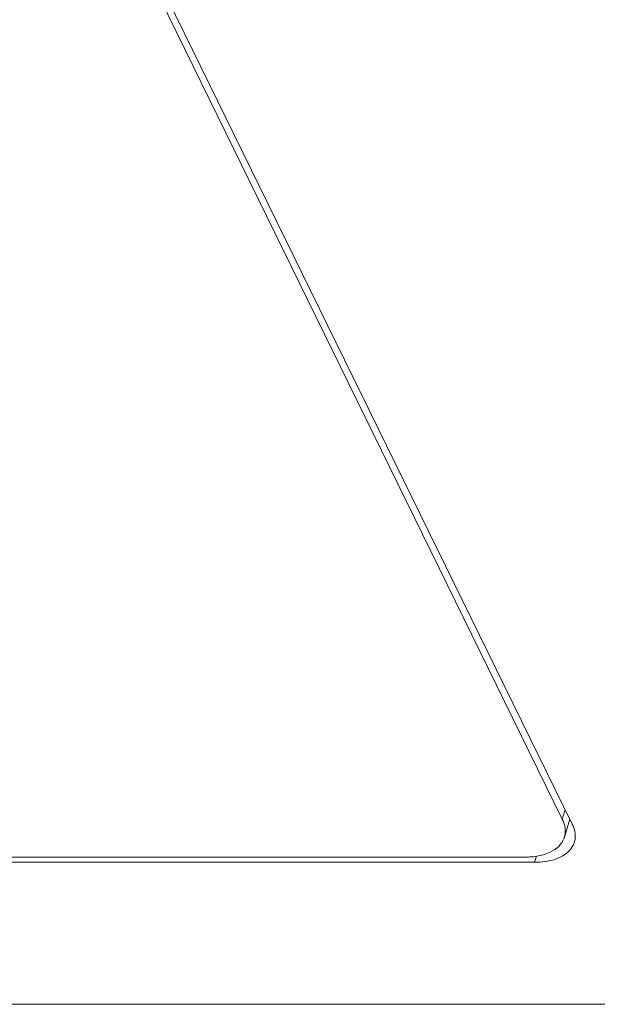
# Model space of a CAD drawing. Header units: millimetres. Extents: x -473 to 23648, y -382 to 1866.
# Tile 97 of 256: x 3250 to 3265, y 316 to 340. Entities that reach past the tile are written whole.
import ezdxf

# ---------------------------------------------------------------- set-up
doc = ezdxf.new("R2010")
doc.units = ezdxf.units.MM
doc.header["$LTSCALE"] = 80
doc.layers.get('0').update_dxf_attribs({"linetype": 'CONTINUOUS'})
doc.layers.add('08_ALL_DRAFTS', color=7, linetype='CONTINUOUS')

msp = doc.modelspace()

# ---------------------------------------------------------------- linework, layer by layer
at = {"color": 0, "linetype": 'Continuous', "lineweight": 0}
for p, q in [((3243.978, 360.616), (3263.806, 320.211)), ((3263.877, 320.441), (3263.806, 320.211)), ((3263.993, 320.206), (3263.857, 319.768)), ((3262.882, 319.279), (3196.565, 319.279)), ((3196.953, 315.673), (3266.033, 315.673))]:
    msp.add_line(p, q, dxfattribs=at)
for centre, radius, start, end in [((3263.292, 319.916), 0.587, 5.2478, 11.3732), ((3263.405, 319.907), 0.473, 339.9958, 342.9573)]:
    msp.add_arc(centre, radius, start, end, dxfattribs=at)
for points in [[(3263.868, 320.032), (3263.856, 320.094), (3263.834, 320.154), (3263.806, 320.211)], [(3263.857, 319.768), (3263.877, 319.833), (3263.883, 319.903), (3263.877, 319.97)], [(3263.725, 319.552), (3263.778, 319.606), (3263.823, 319.673), (3263.849, 319.745)]]:
    msp.add_open_spline(points, degree=3, dxfattribs=at)
msp.add_open_spline([(3262.882, 319.279), (3262.996, 319.279), (3263.212, 319.297), (3263.503, 319.385), (3263.664, 319.49), (3263.725, 319.552)], degree=3, knots=[0, 0, 0, 0, 0.3434637, 0.6456798, 0.9054982, 0.9054982, 0.9054982, 0.9054982], dxfattribs=at)
at = {"layer": '08_ALL_DRAFTS', "color": 0, "linetype": 'Continuous', "lineweight": 0}
for p, q in [((3264.051, 320.087), (3244.101, 360.74)), ((3263.127, 319.154), (3263.172, 319.306)), ((3196.442, 319.154), (3263.127, 319.154))]:
    msp.add_line(p, q, dxfattribs=at)
for centre, radius, start, end in [((3263.624, 319.792), 0.5, 344.0301, 351.1754), ((3263.626, 319.791), 0.499, 333.5278, 344.05)]:
    msp.add_arc(centre, radius, start, end, dxfattribs=at)
for points, knots in [([(3264.051, 320.087), (3264.079, 320.029), (3264.121, 319.913), (3264.128, 319.783), (3264.12, 319.72), (3264.119, 319.715)], [0, 0, 0, 0, 0.1924141, 0.3674774, 0.3826917, 0.3826917, 0.3826917, 0.3826917]), ([(3264.072, 319.569), (3264.046, 319.517), (3263.972, 319.417), (3263.873, 319.344), (3263.817, 319.312)], [0, 0, 0, 0, 0.174547, 0.3660922, 0.3660922, 0.3660922, 0.3660922]), ([(3263.817, 319.312), (3263.756, 319.276), (3263.615, 319.216), (3263.381, 319.165), (3263.214, 319.154), (3263.127, 319.154)], [0, 0, 0, 0, 0.2146305, 0.4537313, 0.7150893, 0.7150893, 0.7150893, 0.7150893])]:
    msp.add_open_spline(points, degree=3, knots=knots, dxfattribs=at)

doc.saveas('drawing.dxf')
